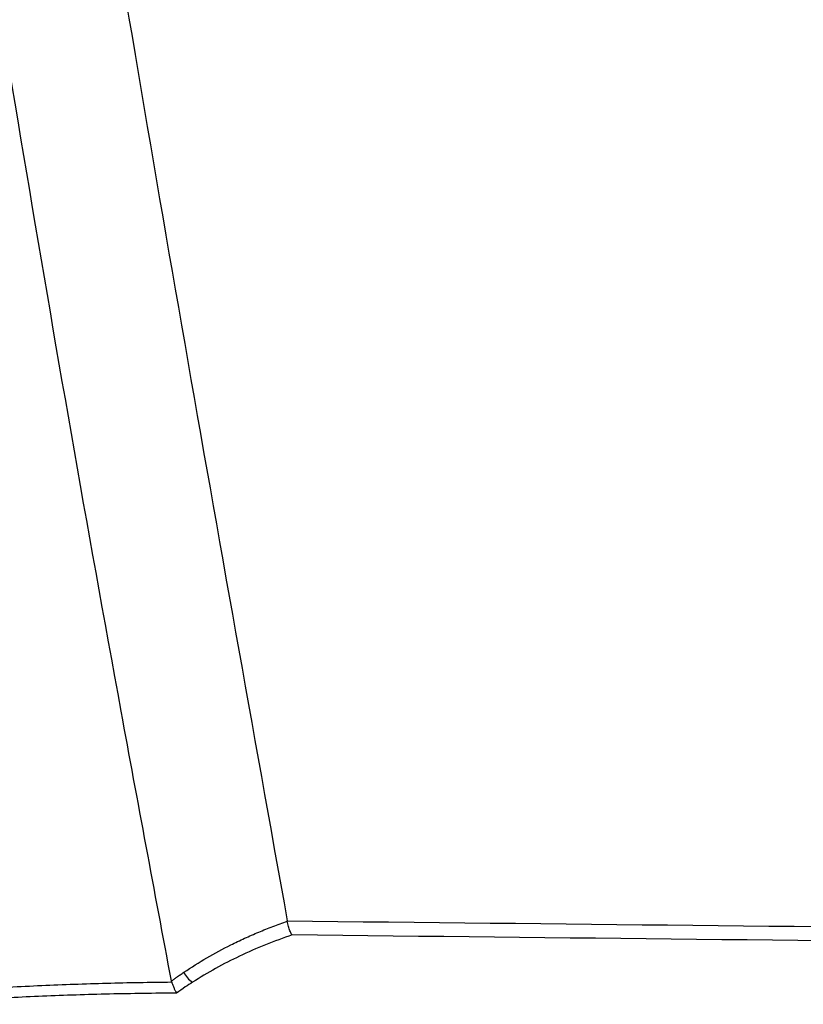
# Model space of a CAD drawing. Header units: millimetres. Extents: x -0.66 to 0.91, y -0.4 to 0.64.
# Tile 131 of 171: x 0.305 to 0.3298, y 0.021 to 0.0523. Entities that reach past the tile are written whole.
import ezdxf

# ---------------------------------------------------------------- set-up
doc = ezdxf.new("R2010")
doc.units = ezdxf.units.MM
doc.layers.add('FORMAT', color=7, linetype='Continuous')

msp = doc.modelspace()

# ---------------------------------------------------------------- linework, layer by layer
at = {"layer": 'FORMAT', "color": 7, "linetype": 'Continuous', "lineweight": 25}
msp.add_line((0.31346, 0.023683), (0.313458, 0.023694), dxfattribs=at)
msp.add_arc((0.310942, 0.022443), 0.0008498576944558, 206.33348, 234.922556, dxfattribs=at)
for points, knots in [([(0.2978933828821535, 0.1341201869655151), (0.2991643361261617, 0.1217911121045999), (0.3017065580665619, 0.0971299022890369), (0.3068979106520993, 0.0602975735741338), (0.3112711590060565, 0.0358944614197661), (0.3134575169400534, 0.0236943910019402)], [0, 0, 0, 0, 0.3333052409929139, 0.6666932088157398, 1, 1, 1, 1]), ([(0.30978779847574, 0.0217882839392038), (0.3092530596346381, 0.024637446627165), (0.3065188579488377, 0.0392056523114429), (0.3021269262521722, 0.0655934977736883), (0.2988084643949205, 0.0897799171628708), (0.2973115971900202, 0.102175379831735), (0.2972442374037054, 0.1027331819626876)], [0, 0, 0, 0, 0.1061557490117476, 0.542790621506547, 0.979425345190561, 1, 1, 1, 1]), ([(0.310180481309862, 0.0220663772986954), (0.3104222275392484, 0.0222229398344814), (0.3109065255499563, 0.02253658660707), (0.3115555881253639, 0.022881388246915), (0.3121058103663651, 0.0231444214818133), (0.3125515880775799, 0.0233387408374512), (0.3130025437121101, 0.0235196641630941), (0.313307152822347, 0.0236284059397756), (0.3134595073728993, 0.0236827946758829)], [0, 0, 0, 0, 0.2329539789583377, 0.4666842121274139, 0.5997670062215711, 0.7329545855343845, 0.8664334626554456, 0.9999999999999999, 0.9999999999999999, 0.9999999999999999, 0.9999999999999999]), ([(0.3134575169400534, 0.0236943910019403), (0.3220293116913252, 0.0236021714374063), (0.3391729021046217, 0.0234177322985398), (0.3674640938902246, 0.0231018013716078), (0.3983310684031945, 0.0227446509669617), (0.4261999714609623, 0.0224079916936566), (0.4429211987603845, 0.0221967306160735), (0.4484949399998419, 0.0221263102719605)], [0, 0, 0, 0, 0.1904296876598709, 0.3808593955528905, 0.6285156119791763, 0.8761718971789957, 1, 1, 1, 1]), ([(0.3136134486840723, 0.0232477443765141), (0.3136128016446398, 0.0232485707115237), (0.3136088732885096, 0.0232535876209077), (0.3135846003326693, 0.0232867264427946), (0.3135423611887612, 0.0233664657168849), (0.3134912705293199, 0.0235134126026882), (0.3134701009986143, 0.0236263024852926), (0.3134595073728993, 0.023682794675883)], [0, 0, 0, 0, 0.0101942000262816, 0.0618918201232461, 0.3832269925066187, 0.6913553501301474, 1, 1, 1, 1]), ([(0.3136134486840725, 0.023247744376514), (0.3133309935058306, 0.0231471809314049), (0.3127654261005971, 0.0229458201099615), (0.3119565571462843, 0.0225887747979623), (0.3111814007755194, 0.0221969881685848), (0.3106965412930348, 0.0218977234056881), (0.3104537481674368, 0.0217478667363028)], [0, 0, 0, 0, 0.2582547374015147, 0.5171102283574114, 0.7581932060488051, 1, 1, 1, 1]), ([(0.4484949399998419, 0.0216502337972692), (0.4206260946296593, 0.0219996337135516), (0.375665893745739, 0.0225633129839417), (0.330705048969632, 0.0230592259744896), (0.3136134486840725, 0.023247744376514)], [0, 0, 0, 0, 0.6198558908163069, 1, 1, 1, 1]), ([(0.3097877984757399, 0.0217882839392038), (0.3098153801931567, 0.0218085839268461), (0.3098705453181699, 0.0218491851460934), (0.3099635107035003, 0.0219159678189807), (0.3100666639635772, 0.0219886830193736), (0.3101425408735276, 0.0220404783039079), (0.310180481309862, 0.0220663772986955)], [0, 0, 0, 0, 0.2129788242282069, 0.4259706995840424, 0.7129703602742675, 1, 1, 1, 1]), ([(0.3015124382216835, 0.0213730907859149), (0.3022047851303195, 0.0214293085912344), (0.303590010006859, 0.0215417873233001), (0.3056649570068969, 0.0216522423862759), (0.3077332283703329, 0.021726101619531), (0.3091072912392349, 0.0217501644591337), (0.3097950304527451, 0.021756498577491), (0.3097956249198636, 0.0217565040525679)], [0, 0, 0, 0, 0.2517836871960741, 0.5037605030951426, 0.7516979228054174, 0.9997853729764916, 1, 1, 1, 1]), ([(0.3097956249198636, 0.0217565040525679), (0.309794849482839, 0.0217591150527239), (0.3097932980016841, 0.0217643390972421), (0.3097912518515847, 0.0217722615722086), (0.3097893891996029, 0.0217802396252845), (0.3097883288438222, 0.0217856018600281), (0.30978779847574, 0.0217882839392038)], [0, 0, 0, 0, 0.2495253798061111, 0.4992461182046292, 0.7495332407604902, 1, 1, 1, 1]), ([(0.3097956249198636, 0.0217565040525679), (0.3098063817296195, 0.021723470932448), (0.3098283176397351, 0.0216561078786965), (0.3098669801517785, 0.0215631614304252), (0.3099080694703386, 0.02147902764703), (0.3099367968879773, 0.0214296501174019), (0.309951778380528, 0.0214063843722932), (0.3099525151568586, 0.0214052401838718)], [0, 0, 0, 0, 0.2482997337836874, 0.5063472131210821, 0.7432279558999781, 0.9873721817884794, 1, 1, 1, 1]), ([(0.3104537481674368, 0.0217478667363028), (0.3103779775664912, 0.0216983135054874), (0.3102089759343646, 0.0215877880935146), (0.3100436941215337, 0.0214701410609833), (0.3099525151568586, 0.0214052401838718)], [0, 0, 0, 0, 0.448342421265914, 1, 1, 1, 1]), ([(0.3099525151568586, 0.0214052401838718), (0.3092435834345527, 0.0213972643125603), (0.3078253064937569, 0.0213813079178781), (0.3057208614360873, 0.0213102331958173), (0.3036389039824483, 0.0212066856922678), (0.3022689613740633, 0.0211015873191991), (0.3015837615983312, 0.0210490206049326)], [0, 0, 0, 0, 0.2534509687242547, 0.5070497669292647, 0.7534426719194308, 1, 1, 1, 1])]:
    msp.add_open_spline(points, degree=3, knots=knots, dxfattribs=at)

doc.saveas('drawing.dxf')
